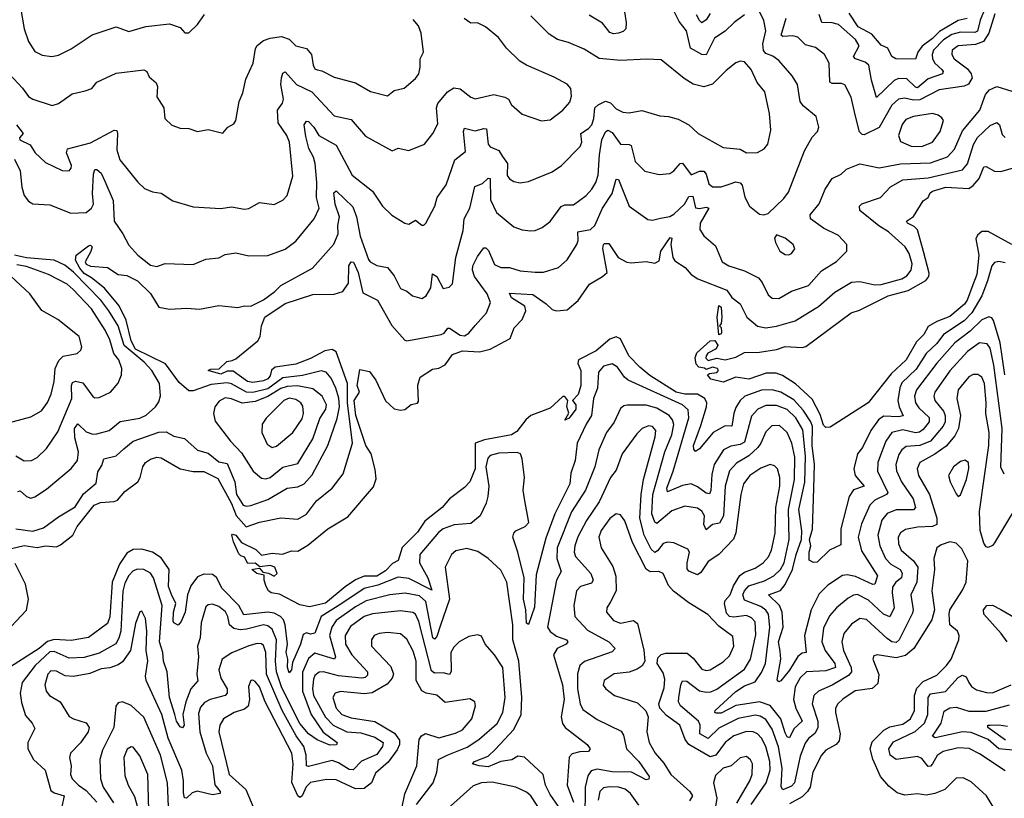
# Model space of a CAD drawing. Extents: x 1245515 to 1420776, y 606314 to 671314.
# Tile 215 of 256: x 1372574 to 1377181, y 612593 to 616238. Entities that reach past the tile are written whole.
import ezdxf

# ---------------------------------------------------------------- set-up
doc = ezdxf.new("R2010")
doc.units = 0

msp = doc.modelspace()

# ---------------------------------------------------------------- linework, layer by layer
at = {"layer": '0CON10XD'}
for points in [[(1377104.4, 616325.6), (1377067.8, 616235), (1377055, 616184.8), (1377042.7, 616177.3), (1376975, 616179.4), (1376935, 616167.7), (1376896.1, 616143.9), (1376849.3, 616095), (1376842.5, 616075), (1376844.3, 616054.3), (1376855.7, 616035), (1376887.9, 616005), (1376894.7, 615995), (1376892.1, 615985), (1376825, 615960.9), (1376775, 615918.8), (1376765, 615921.3), (1376725, 615961.3), (1376685, 615962.9), (1376665, 615952.5), (1376583.1, 615873.1), (1376558.4, 615955), (1376546, 616025), (1376528.9, 616038.9), (1376483.8, 616053.8), (1376474.6, 616065), (1376500.7, 616115), (1376484.6, 616145), (1376404.3, 616215), (1376375, 616223.7), (1376326.9, 616225), (1376315, 616261.9)], [(1372577.8, 616295), (1372594.6, 616195), (1372615.5, 616135), (1372645, 616088.6), (1372678.6, 616071.4), (1372724.5, 616065.5), (1372755, 616072.2), (1372815, 616101.1), (1372912.4, 616167.6), (1373025, 616204), (1373085, 616182.5), (1373163.7, 616206.3), (1373275, 616218.6), (1373325, 616201.2), (1373346.4, 616176.4), (1373365, 616176.2), (1373405.7, 616215), (1373437.6, 616262.4)], [(1375965, 616260.5), (1375916.5, 616225), (1375875, 616184.5), (1375825, 616151.2), (1375785, 616073.4), (1375765, 616074.3), (1375713, 616105), (1375694.2, 616185), (1375659, 616229), (1375631.3, 616285)], [(1372505.5, 616005), (1372587.2, 615917.2), (1372615, 615878.9), (1372635, 615865.6), (1372725, 615835.5), (1372755.8, 615845), (1372818.8, 615891.2), (1372880, 615905), (1372911.4, 615915), (1372935, 615945.8), (1373025, 615988.2), (1373155, 616002.5), (1373168.1, 615995), (1373180, 615970), (1373212.7, 615942.7), (1373217.8, 615925), (1373216, 615876), (1373248.1, 615825), (1373253.3, 615775), (1373285, 615743.3), (1373325, 615730), (1373365, 615728.8), (1373405, 615714), (1373455, 615724), (1373523.6, 615706.4), (1373547.5, 615735), (1373575, 615750), (1373584.3, 615765.7), (1373600, 615855), (1373618.1, 615895), (1373631.3, 615958.7), (1373666.3, 616033.7), (1373677.3, 616102.7), (1373685, 616116.5), (1373715, 616140), (1373745, 616151.8), (1373799.1, 616159.1), (1373835, 616146.4), (1373865, 616114.7), (1373915, 616103.2), (1373938.4, 616075), (1373946.9, 616025), (1373955, 616008), (1373965, 616002.5), (1373987.8, 615997.8), (1374045, 615969.1), (1374145, 615942.2), (1374215, 615901.5), (1374295, 615881.5), (1374325, 615906.5), (1374372.6, 615917.4), (1374425, 615962.9), (1374441.1, 615985), (1374448.1, 616015), (1374447.3, 616055), (1374462.9, 616085), (1374452.7, 616175), (1374439.5, 616209.5), (1374415, 616238.1)], [(1372555, 613854.7), (1372635, 613843.8), (1372685, 613858.9), (1372755, 613910.9), (1372832.6, 613957.4), (1372871.9, 614018.1), (1372931.8, 614068.2), (1372939.1, 614120.9), (1372958.5, 614151.5), (1372967.6, 614182.4), (1373024.4, 614195.6), (1373061.2, 614228.8), (1373104.4, 614265.6), (1373225, 614307), (1373258.3, 614308.3), (1373295, 614288.7), (1373345, 614276.9), (1373405, 614223.6), (1373455, 614208.4), (1373505, 614167.9), (1373545, 614160.5), (1373580.9, 614075), (1373587.7, 614015), (1373618.5, 613965), (1373635, 613960.6), (1373655, 613964.2), (1373735, 613992.5), (1373825, 614044.7), (1373875, 614051.7), (1373904.3, 614065.7), (1373941.9, 614108.1), (1374014.8, 614245.2), (1374059.6, 614370.4), (1374070, 614425), (1374066.1, 614466.1), (1374052.7, 614512.7), (1374030.3, 614560.3), (1374007.5, 614587.5), (1373984.1, 614594.1), (1373897.3, 614572.7), (1373805, 614561.3), (1373735, 614510.1), (1373665, 614493.5), (1373634.6, 614494.6), (1373565, 614533.4), (1373545, 614538.6), (1373469.3, 614530.7), (1373385, 614500.2), (1373365, 614501.1), (1373320.2, 614540.2), (1373256.4, 614626.4), (1373115.1, 614695), (1373094.5, 614735), (1373072, 614832), (1373038.7, 614898.7), (1372970.5, 614980.5), (1372909.4, 615029.4), (1372875, 615049), (1372854.8, 615075), (1372835, 615112.5), (1372838.2, 615135), (1372895, 615178.9), (1372905, 615182.9), (1372912.9, 615175), (1372907.1, 615152.9), (1372880, 615105), (1372884, 615094), (1372905, 615083.5), (1372985, 615077.6), (1373035, 615045.3), (1373075, 615040.5), (1373124.2, 615015), (1373186.2, 614956.2), (1373225, 614892.1), (1373275, 614882.9), (1373355, 614886.9), (1373415, 614882.9), (1373505, 614900), (1373595, 614890.5), (1373625, 614898.2), (1373655, 614896.5), (1373715, 614926.4), (1373767.7, 614965), (1373795, 614994.1), (1373943.1, 615075), (1374043.1, 615186.9), (1374063.9, 615235), (1374062.7, 615275), (1374069.9, 615315), (1374050.1, 615375), (1374043.1, 615426.9), (1374055, 615437.1), (1374131.7, 615361.7), (1374150, 615315), (1374166.7, 615225), (1374205, 615116), (1374213.6, 615105), (1374245, 615087.3), (1374295, 615077.8), (1374325, 615039.2), (1374355, 614980), (1374385, 614967.5), (1374411.2, 614945), (1374455, 614933.5), (1374475, 614945.7), (1374496.6, 614983.4), (1374505, 615048.2), (1374525.2, 615035), (1374555, 614979.4), (1374583.6, 614986.4), (1374598.9, 615001.1), (1374614.7, 615125), (1374648.2, 615251.8), (1374652.5, 615305), (1374680, 615355), (1374703.7, 615456.3), (1374738.7, 615471.3), (1374765, 615495.6), (1374775, 615493.8), (1374776.7, 615395), (1374805, 615335.4), (1374885, 615267.5), (1374925, 615254.4), (1374965, 615250), (1374985, 615250.5), (1375017.5, 615265), (1375055, 615293.3), (1375107.2, 615362.7), (1375125, 615370.7), (1375165, 615371.1), (1375224.7, 615415.3), (1375251.2, 615445), (1375269.6, 615475), (1375280.4, 615509.6), (1375285.8, 615605), (1375297.4, 615675), (1375315, 615712.7), (1375325, 615721.2), (1375345, 615710), (1375385, 615655.3), (1375425, 615654.1), (1375435, 615648.5), (1375453.7, 615573.7), (1375499.1, 615529.1), (1375565, 615513.5), (1375615, 615518.1), (1375635, 615531.1), (1375663.5, 615565), (1375675, 615566.1), (1375715, 615511.8), (1375755, 615528.9), (1375775, 615528.2), (1375785, 615514.4), (1375798.7, 615468.7), (1375815, 615456), (1375855, 615456.2), (1375892.4, 615467.6), (1375925, 615478.9), (1375944.8, 615474.8), (1375953.4, 615463.4), (1375966.7, 615406.7), (1375988.6, 615365), (1376035, 615328), (1376055, 615324.2), (1376075, 615330), (1376149.4, 615400.6), (1376170.1, 615429.9), (1376246.1, 615623.9), (1376281.9, 615688.1), (1376305.7, 615715), (1376312.2, 615735), (1376300, 615785), (1376239.5, 615835), (1376225.5, 615855), (1376212.5, 615935), (1376187.5, 615975), (1376126.1, 616046.1), (1376097, 616067), (1376065, 616080.2), (1376053.8, 616093.8), (1376051.3, 616125), (1376064.7, 616185), (1376054.7, 616234.7), (1376035, 616275.6)], [(1372558.8, 615745), (1372589.4, 615705), (1372572.9, 615685), (1372573.8, 615675), (1372622.8, 615652.8), (1372646.7, 615615), (1372695, 615570), (1372771.7, 615531.7), (1372805, 615530), (1372815, 615543.3), (1372815.4, 615554.6), (1372793.3, 615615), (1372796.7, 615633.3), (1372905, 615661.2), (1373015, 615720), (1373028.8, 615718.8), (1373031.5, 615705), (1373028.1, 615628.1), (1373041.5, 615581.5), (1373126.6, 615476.6), (1373158.3, 615448.3), (1373195, 615432.5), (1373235, 615426.2), (1373290, 615390), (1373385, 615362), (1373515, 615353.5), (1373565, 615362.2), (1373625, 615350.9), (1373645.4, 615354.6), (1373695, 615381.9), (1373765, 615373.3), (1373805, 615392.9), (1373825.3, 615414.7), (1373851.1, 615505), (1373835.7, 615665), (1373822.9, 615695), (1373782.5, 615755), (1373780.3, 615815), (1373803.7, 615846.3), (1373808.4, 615865), (1373796.2, 615935), (1373797.9, 615965), (1373805, 615987.5), (1373815, 615993.3), (1373868.4, 615935), (1373940.1, 615900.1), (1374045, 615787.8), (1374125, 615770), (1374192.1, 615692.1), (1374315.7, 615624.3), (1374345, 615635.7), (1374395, 615625.7), (1374468, 615655), (1374506.9, 615705), (1374529.5, 615750.5), (1374524.2, 615825), (1374530, 615845), (1374575, 615899.6), (1374605, 615919.4), (1374635, 615914.6), (1374685, 615874.4), (1374705, 615867.1), (1374791.7, 615888.3), (1374843.8, 615875), (1374860.8, 615865), (1374875, 615840), (1374925, 615795.8), (1375015, 615764.4), (1375055, 615769.4), (1375114.2, 615815), (1375147.8, 615852.2), (1375155, 615880), (1375152.5, 615915), (1375135.8, 615935.8), (1375075, 615969.4), (1374945, 616024.3), (1374914, 616044), (1374851.4, 616105), (1374814.4, 616154.4), (1374753.8, 616205), (1374715, 616222.5), (1374685, 616221.9), (1374653.4, 616243.4)], [(1372972.2, 615482.2), (1373011.4, 615391.4), (1373015, 615294), (1373056.7, 615235), (1373085, 615181.9), (1373126.7, 615135), (1373185, 615088.5), (1373215, 615083.3), (1373255, 615097.1), (1373385, 615092.5), (1373445, 615117.5), (1373505, 615123.3), (1373535, 615138.1), (1373585, 615146.4), (1373645, 615132.5), (1373735, 615134.6), (1373815, 615163.8), (1373865, 615201.8), (1373950.9, 615305), (1373975.4, 615355), (1373962.4, 615405), (1373963.6, 615475), (1373955.9, 615565), (1373948.4, 615595), (1373926.6, 615635), (1373911.8, 615691.8), (1373904.7, 615745), (1373915, 615763.1), (1373925, 615761.5), (1373949.5, 615735), (1373973.1, 615695), (1374055, 615650.9), (1374129.9, 615509.9), (1374224.4, 615435), (1374271.4, 615365), (1374315, 615322.5), (1374375, 615286), (1374395, 615280), (1374425, 615299.2), (1374455, 615276.2), (1374465, 615276.7), (1374474.1, 615285.9), (1374516.5, 615365), (1374526.9, 615405), (1374568.8, 615465), (1374608.8, 615581.2), (1374659.4, 615620.6), (1374650.4, 615715), (1374655, 615730.8), (1374705, 615717.3), (1374745, 615729.2), (1374757.3, 615727.3), (1374765.3, 615655), (1374775, 615643.1), (1374814.8, 615624.8), (1374831.9, 615598.1), (1374855.4, 615564.6), (1374855, 615508.8), (1374865, 615492.5), (1374885, 615480.6), (1374915, 615474.3), (1374955, 615480.6), (1375065, 615525.5), (1375108.1, 615555), (1375196.7, 615645), (1375203.8, 615665), (1375198.8, 615705), (1375235, 615727.9), (1375250.2, 615745), (1375260.7, 615775), (1375264.9, 615825.1), (1375280.1, 615839.9), (1375315, 615856.7), (1375338.6, 615848.6), (1375365, 615820.4), (1375395.7, 615804.3), (1375425, 615801.9), (1375485, 615812.9), (1375568.3, 615788.3), (1375610, 615785), (1375655, 615772.9), (1375703.8, 615745), (1375748.8, 615705), (1375865, 615639.2), (1375945, 615631.4), (1375975, 615614.4), (1376025, 615615.7), (1376056.9, 615633.1), (1376074.4, 615655.6), (1376088.9, 615721.1), (1376081.4, 615798.6), (1376059.9, 615899.9), (1376023.5, 615943.5), (1375995.4, 616005), (1375965, 616041.1), (1375945, 616043.6), (1375924.1, 616035.9), (1375879.3, 616000.7), (1375815, 615936.7), (1375775, 615923.1), (1375725, 615935.8), (1375682.8, 615962.8), (1375575, 616050), (1375506.8, 616053.2), (1375386.2, 616046.2), (1375285, 616056.5), (1375215, 616100.4), (1375141.7, 616131.7), (1375090, 616145), (1375050.4, 616170.4), (1374965.9, 616255.9)], [(1375403.2, 616275), (1375411.1, 616225), (1375408.9, 616195), (1375397.9, 616182.1), (1375375.6, 616174.4), (1375351.8, 616171.8), (1375335, 616177.5), (1375301.1, 616221.1), (1375238.8, 616258.8)], [(1375804, 616266), (1375785, 616236.6), (1375765, 616223.5), (1375755, 616233.6), (1375740.7, 616260.7)], [(1377136.1, 616265), (1377107.7, 616175), (1377083.7, 616136.3), (1377045, 616121.1), (1376965, 616115.2), (1376936.9, 616095), (1376935.4, 616075), (1376945.4, 616055), (1377007.9, 616007.9), (1377025.3, 615985), (1377029.4, 615965), (1377013.5, 615936.5), (1376993.3, 615926.7), (1376875, 615909.8), (1376785, 615862.5), (1376755, 615861.6), (1376715, 615871.2), (1376685, 615866.2), (1376655, 615838), (1376595, 615732.6), (1376525, 615698.5), (1376515, 615700), (1376503.5, 615713.5), (1376482.4, 615792.4), (1376464.6, 615875), (1376435, 615932.5), (1376418.5, 615938.5), (1376375, 615938.5), (1376364.5, 615945), (1376361.1, 616035), (1376340, 616075), (1376297.4, 616107.4), (1376250, 616120), (1376215, 616156), (1376191.7, 616161.7), (1376145, 616159.7), (1376136.4, 616165), (1376160.2, 616245)], [(1377007.3, 616242.7), (1376965, 616234.6), (1376877.6, 616182.4), (1376845, 616149.7), (1376795.5, 616114.5), (1376776.3, 616085), (1376765, 616052.7), (1376673.3, 616055), (1376654.8, 616064.8), (1376635.4, 616105), (1376605, 616119.2), (1376560, 616170), (1376496, 616205), (1376455, 616268.1)], [(1372535, 613762.7), (1372595, 613776.8), (1372635, 613770.2), (1372655, 613767.1), (1372695, 613775.6), (1372745, 613769.8), (1372765, 613779.8), (1372822.8, 613825), (1372841.9, 613865), (1372921.4, 613965), (1372951.4, 613978.6), (1373015, 613982.7), (1373030.6, 613989.4), (1373065, 614030), (1373125.6, 614075), (1373137.3, 614095), (1373150, 614145), (1373162.9, 614165), (1373185, 614180.5), (1373215, 614189.6), (1373235, 614186.2), (1373324.2, 614135), (1373385, 614122.4), (1373435, 614122.3), (1373500.4, 614090.4), (1373565, 613972.5), (1373586.4, 613916.4), (1373633.3, 613863.3), (1373695, 613885.6), (1373795, 613905.8), (1373875, 613899.5), (1373916, 613924), (1373961.8, 613985), (1374035, 614044.5), (1374087.4, 614112.6), (1374130.3, 614255), (1374107.6, 614445), (1374108.1, 614535), (1374055, 614683.1), (1374035, 614694.4), (1374001.6, 614688.4), (1373935, 614652.1), (1373866, 614625), (1373768.8, 614611.2), (1373752.5, 614597.5), (1373745, 614570), (1373735, 614557.1), (1373715, 614547.7), (1373665, 614539.4), (1373640, 614545), (1373572, 614592), (1373545, 614592.9), (1373515, 614579.2), (1373456, 614595), (1373467.9, 614602.1), (1373506.3, 614603.7), (1373542.9, 614637.1), (1373567.2, 614642.8), (1373585, 614650.3), (1373687.9, 614735), (1373698.9, 614755), (1373705.3, 614805), (1373721.1, 614845), (1373815, 614910), (1373945, 614951.1), (1374045, 614953.5), (1374085, 614965.4), (1374111.3, 615005), (1374113.3, 615085), (1374125, 615104.1), (1374135, 615102.7), (1374157.2, 615055), (1374178.7, 614958.7), (1374247.5, 614925), (1374315, 614806.7), (1374375, 614737.5), (1374385, 614734), (1374546.2, 614763.8), (1374559.2, 614770.8), (1374576.8, 614793.2), (1374585, 614793.6), (1374635, 614760.8), (1374655, 614758.5), (1374675, 614770.5), (1374704.2, 614805.8), (1374757.3, 614865), (1374776, 614914), (1374760.2, 614955), (1374701.1, 615035), (1374691.5, 615065), (1374693.8, 615086.2), (1374715, 615129.4), (1374745, 615169.2), (1374755, 615169.2), (1374767.4, 615157.4), (1374795, 615091.8), (1374825, 615077.7), (1374865, 615078.2), (1374915, 615062.7), (1374985, 615056.2), (1375025, 615056.7), (1375095, 615078.6), (1375135, 615114.2), (1375180, 615185), (1375186.8, 615205), (1375185.5, 615245), (1375244.8, 615255.2), (1375264.7, 615275), (1375300.2, 615355), (1375346.4, 615423.6), (1375365, 615490.8), (1375375, 615490), (1375425, 615365.6), (1375512.6, 615302.6), (1375535, 615298.9), (1375571.8, 615308.2), (1375615, 615316.2), (1375635, 615327.5), (1375683.9, 615375), (1375705, 615410.4), (1375722.4, 615412.4), (1375735, 615357.7), (1375755, 615353.6), (1375785, 615360.6), (1375798.5, 615355), (1375757.9, 615285), (1375756.4, 615256.4), (1375775, 615225.8), (1375829.5, 615179.5), (1375860, 615105), (1375892, 615085), (1375965, 615061.8), (1376029.8, 615029.8), (1376048, 615008), (1376075, 614949.4), (1376095, 614934.5), (1376125, 614932.1), (1376185, 614967.7), (1376265, 614993.2), (1376325, 615061.5), (1376395, 615106.7), (1376443.8, 615155), (1376443.3, 615185), (1376405, 615227.5), (1376335, 615261.2), (1376273.3, 615305), (1376272.7, 615325), (1376314.2, 615375.8), (1376341.9, 615445), (1376375, 615494.2), (1376417.5, 615515), (1376442.1, 615537.9), (1376505, 615563.3), (1376595, 615544.7), (1376695, 615563.6), (1376835, 615568.5), (1376915, 615596), (1376948.2, 615631.8), (1376985, 615717.3), (1377065.9, 615814.1), (1377092.9, 615887.1), (1377110.7, 615909.3), (1377145, 615925.3), (1377215, 615903.5)], [(1376795, 615644.2), (1376845, 615663.9), (1376880.7, 615715), (1376895.5, 615765.5), (1376888.9, 615778.9), (1376871.4, 615791.4), (1376845, 615798.5), (1376755, 615785.4), (1376720, 615770), (1376702.8, 615747.2), (1376685.5, 615695.5), (1376695, 615667.1), (1376745, 615645.9), (1376795, 615644.2)], [(1377185, 615100), (1377155, 615106.1), (1377135, 615101.5), (1377121.9, 615085), (1377102.1, 615015), (1377075.6, 614945), (1377028, 614865), (1376992.3, 614827.7), (1376896.1, 614763.9), (1376865, 614722.7), (1376815.4, 614674.6), (1376767.6, 614602.4), (1376701.4, 614538.6), (1376691.7, 614515), (1376682.5, 614455), (1376688.1, 614425), (1376706.8, 614383.2), (1376685, 614378.4), (1376615, 614382.7), (1376591.7, 614365), (1376555.5, 614314.5), (1376516.9, 614235), (1376494.2, 614205), (1376477.2, 614135), (1376483.4, 614105), (1376524.4, 614055), (1376475, 614036.9), (1376454.2, 614005.8), (1376416.3, 613855), (1376415, 613780), (1376362.5, 613755), (1376305, 613698.8), (1376287, 613697), (1376267.5, 613707.5), (1376268.1, 613745), (1376276, 613775), (1376269.8, 613805), (1376283.4, 613853.4), (1376290.1, 614045), (1376291.8, 614155), (1376282.1, 614245), (1376283.7, 614333.7), (1376276, 614356), (1376239.8, 614409.8), (1376195, 614458.6), (1376135, 614494.2), (1376094.8, 614505.2), (1376045, 614503.2), (1375967.1, 614475), (1375945, 614456), (1375925, 614421.8), (1375914.4, 614394.4), (1375905.2, 614334.8), (1375875, 614336.7), (1375818.1, 614305), (1375755, 614228.5), (1375735, 614217.1), (1375727.1, 614227.1), (1375726.6, 614245), (1375761, 614339), (1375787.7, 614425), (1375788.4, 614445), (1375779.7, 614465), (1375745, 614484.8), (1375685, 614484.6), (1375645, 614494.7), (1375522.6, 614572.6), (1375475, 614610.7), (1375424.4, 614664.4), (1375385, 614744.6), (1375365, 614754.1), (1375335, 614742.9), (1375271.6, 614688.4), (1375188.1, 614645), (1375185, 614628), (1375199.4, 614595), (1375199, 614525), (1375186.6, 614483.4), (1375160, 614455), (1375175, 614434.3), (1375176.1, 614415), (1375145, 614373.1), (1375123.6, 614363.6), (1375143.6, 614396.4), (1375133.3, 614426.7), (1375138.9, 614455), (1375125, 614474.4), (1375115, 614474.4), (1375055, 614419.5), (1374964.9, 614385.1), (1374942, 614365), (1374899.6, 614310.4), (1374875, 614295.2), (1374749, 614271), (1374705.4, 614255), (1374705.1, 614135.1), (1374679.7, 614075), (1374655, 614048.1), (1374584.5, 613995), (1374549.7, 613955), (1374469.2, 613890.8), (1374435, 613839.7), (1374363.4, 613766.6), (1374345, 613706.9), (1374318, 613692), (1374285, 613657.5), (1374245, 613633.7), (1374185, 613633.5), (1374144.2, 613615.8), (1374096.5, 613583.5), (1374005, 613506.7), (1373929.1, 613489.1), (1373885, 613499.4), (1373788.8, 613548.8), (1373750, 613555), (1373737.5, 613565), (1373727.5, 613585), (1373716.7, 613615), (1373717.5, 613637.5), (1373682.5, 613645), (1373660, 613665), (1373675, 613666.7), (1373695, 613670), (1373711.7, 613651.7), (1373737, 613647), (1373765, 613632.5), (1373777.5, 613645), (1373766.7, 613675), (1373745, 613683.3), (1373697.5, 613677.5), (1373675, 613693.8), (1373641.7, 613691.7), (1373625, 613722), (1373607.7, 613727.7), (1373598.3, 613738.3), (1373573.5, 613793.5), (1373566, 613825), (1373570, 613830), (1373585, 613824.5), (1373610.8, 613790.8), (1373678.3, 613758.3), (1373705, 613731.2), (1373755, 613741.2), (1373803.6, 613736.4), (1373845, 613752), (1373875, 613750), (1373921.7, 613778.3), (1374015.6, 613855), (1374109.6, 613910.4), (1374229.5, 614050.5), (1374241.6, 614088.4), (1374237.3, 614132.7), (1374218.1, 614205), (1374193, 614245), (1374145.7, 614385), (1374139.3, 614455), (1374164.1, 614495), (1374153.3, 614525), (1374155, 614542), (1374165, 614600), (1374210.7, 614590.7), (1374240.7, 614550.7), (1374285, 614453.3), (1374326.4, 614416.4), (1374355, 614410), (1374375, 614412.5), (1374405, 614436.7), (1374435, 614443.3), (1374440, 614450), (1374437.1, 614527.1), (1374448.1, 614565), (1374505, 614602.7), (1374535, 614606.1), (1374565, 614621.5), (1374598.9, 614671.1), (1374645, 614687.5), (1374725, 614683.4), (1374775, 614695.5), (1374869.2, 614745), (1374886.7, 614795), (1374925, 614834.2), (1374941.2, 614875), (1374937.4, 614897.4), (1374875, 614936.4), (1374865, 614957.8), (1374975, 614951.6), (1375037.6, 614907.6), (1375065, 614881.1), (1375085, 614874.5), (1375135, 614880), (1375186.9, 614923.1), (1375240, 615000), (1375301.2, 615035), (1375322.7, 615055), (1375302.8, 615167.2), (1375304.6, 615185), (1375310.5, 615189.5), (1375329.5, 615189.5), (1375374, 615125), (1375415, 615103.2), (1375435, 615099.1), (1375505, 615105.5), (1375545, 615097.8), (1375565, 615109.2), (1375573.5, 615155), (1375617.6, 615217.6), (1375625.2, 615215.2), (1375620, 615185), (1375629.7, 615125), (1375639, 615109), (1375687.5, 615077.5), (1375715.9, 615045), (1375746.5, 615025), (1375882.1, 614972.1), (1375905, 614937.8), (1375945, 614907.5), (1375976, 614845), (1376025, 614803.9), (1376065, 614794.8), (1376115, 614803.5), (1376201.8, 614828.2), (1376268.2, 614868.2), (1376311.2, 614895), (1376387.3, 614962.7), (1376465, 615008.8), (1376505, 615012.2), (1376575, 614997.2), (1376605, 614997.9), (1376701.1, 615025), (1376725, 615039.4), (1376745, 615065.6), (1376749.4, 615095), (1376735, 615143.5), (1376717.4, 615175), (1376638.2, 615245), (1376593, 615273), (1376504.5, 615345), (1376502.9, 615365), (1376514.6, 615375.4), (1376601.2, 615405), (1376647.5, 615455), (1376705, 615488.8), (1376825, 615497.9), (1376985, 615535.2), (1377007.6, 615562.4), (1377036.8, 615653.2), (1377055, 615686), (1377115, 615742.9), (1377145, 615756.7), (1377157.8, 615745), (1377170.8, 615700.8), (1377185, 615687.1)], [(1372548.6, 615585), (1372575, 615530.6), (1372583.1, 615453.1), (1372595, 615414.2), (1372615, 615388.6), (1372635, 615376.5), (1372715, 615371.1), (1372812.7, 615332.7), (1372884.3, 615335), (1372909.7, 615355), (1372919, 615375), (1372913.5, 615425), (1372918.4, 615515), (1372925, 615537.1), (1372935, 615537.3), (1372955, 615518.8), (1372972.2, 615482.2)], [(1377215, 615185.9), (1377105, 615245.7), (1377075, 615246), (1377055, 615229.7), (1377047.2, 615212.8), (1377061, 615135), (1377051.6, 615045), (1377032.7, 614997.3), (1377007.4, 614925), (1376995, 614906.1), (1376925, 614848.2), (1376864.3, 614825.7), (1376825, 614801.2), (1376804.2, 614765), (1376770.4, 614729.6), (1376721, 614645), (1376650.6, 614579.4), (1376544.2, 614445), (1376365, 614331.2), (1376345, 614328.8), (1376335, 614340.6), (1376319.7, 614389.7), (1376281.8, 614461.8), (1376202.8, 614532.7), (1376142.6, 614572.6), (1376112.5, 614582.5), (1376066.6, 614583.4), (1375985, 614554.7), (1375925, 614563.8), (1375865, 614541.2), (1375806.7, 614555), (1375792.5, 614575), (1375801.7, 614581.7), (1375835, 614586.7), (1375843.3, 614595), (1375838.8, 614605), (1375815, 614611.4), (1375785, 614600), (1375777.1, 614607.1), (1375751.9, 614611.9), (1375739.2, 614625), (1375734, 614655), (1375741.2, 614678.8), (1375805, 614734.4), (1375826.4, 614736.4), (1375840, 614715), (1375832.7, 614697.3), (1375793.9, 614676.1), (1375785.6, 614665), (1375783.8, 614653.8), (1375795, 614642), (1375835, 614653.1), (1375875, 614646.2), (1375925, 614657.5), (1375965, 614680), (1376035, 614681.2), (1376115, 614694.3), (1376155, 614707.5), (1376235, 614702.9), (1376252.6, 614707.4), (1376464.2, 614865), (1376502.5, 614877.5), (1376637.1, 614945), (1376730.1, 614969.9), (1376812.8, 615017.2), (1376827.4, 615035), (1376828.7, 615051.3), (1376802.9, 615152.9), (1376773.6, 615253.6), (1376759.2, 615269.2), (1376727.8, 615285), (1376723.5, 615295), (1376755, 615316.6), (1376800.7, 615389.3), (1376823.6, 615405), (1376833.4, 615426.6), (1376844.4, 615435), (1376906.7, 615453.3), (1377015, 615447.8), (1377035, 615461), (1377063.4, 615495), (1377085, 615549.4), (1377095, 615550), (1377135, 615528.7), (1377165, 615527.8), (1377245, 615550.2)], [(1376172.5, 615137.5), (1376185, 615144), (1376200, 615165), (1376192.9, 615185), (1376155, 615215.7), (1376115, 615231.2), (1376106, 615215), (1376109.2, 615195), (1376130, 615155), (1376155, 615138.6), (1376172.5, 615137.5)], [(1372565, 614029.1), (1372575, 614032.7), (1372605, 614006.4), (1372625, 613998.2), (1372645, 614004.4), (1372699.4, 614040.6), (1372813.7, 614136.3), (1372843.8, 614175), (1372848.9, 614215), (1372831.3, 614281.3), (1372830.7, 614325), (1372845, 614345.5), (1372885, 614308.4), (1372915, 614297.5), (1372935, 614298.6), (1372992.9, 614315), (1373043, 614357), (1373135, 614372.3), (1373165, 614387.3), (1373208.6, 614425), (1373225, 614448.8), (1373232.6, 614477.4), (1373228, 614535), (1373191.5, 614595), (1373155.8, 614635), (1373062.6, 614712.6), (1373034.3, 614805), (1372991.2, 614875), (1372953.2, 614925), (1372825, 615056.1), (1372785, 615089.2), (1372735, 615112.7), (1372605, 615123.8), (1372549.2, 615135)], [(1372555, 614195.6), (1372595, 614172.9), (1372628.8, 614175), (1372655, 614188.2), (1372698.7, 614231.3), (1372751.4, 614308.6), (1372817.3, 614465), (1372815.8, 614525), (1372820.5, 614539.5), (1372834.7, 614545.3), (1372868.6, 614538.6), (1372915, 614474.5), (1372925, 614468.5), (1372945, 614469.5), (1372998.6, 614495), (1373034, 614536), (1373050.4, 614575), (1373050.7, 614605), (1373037.2, 614645), (1373014.3, 614675), (1372995, 614739.5), (1372973.8, 614785), (1372908.8, 614885), (1372824.1, 614975), (1372795, 615000), (1372708.1, 615045), (1372605, 615081.8), (1372559.8, 615089.8)], [(1372503.4, 614346.6), (1372625, 614379.5), (1372675, 614406.7), (1372703.9, 614446.1), (1372720.3, 614485), (1372735.3, 614544.8), (1372739.7, 614605), (1372756.7, 614643.3), (1372777.7, 614662.3), (1372842.5, 614675), (1372859.2, 614690.8), (1372863.9, 614706.1), (1372852, 614755), (1372752, 614835), (1372677, 614877), (1372620.5, 614955), (1372488.2, 615078.2)], [(1375845, 614762), (1375836.8, 614845), (1375845, 614900), (1375855, 614892.5), (1375859, 614845), (1375855, 614816), (1375847.5, 614805), (1375855, 614797.5), (1375857.1, 614775), (1375855, 614766.7), (1375845, 614762)], [(1377183.1, 614575), (1377161.8, 614725), (1377129.3, 614829.3), (1377121.7, 614841.7), (1377107.4, 614847.4), (1377075, 614832.6), (1377020.9, 614779.1), (1376948.4, 614725), (1376865, 614630.5), (1376769.1, 614505), (1376760.2, 614475), (1376764.8, 614445), (1376780.5, 614420.5), (1376829, 614375), (1376829.2, 614355), (1376800.8, 614319.2), (1376783.3, 614306.7), (1376765, 614304.3), (1376705, 614318.3), (1376653.7, 614306.3), (1376625.7, 614265), (1376601, 614199), (1376589.3, 614165), (1376586.6, 614125), (1376635.3, 614024.7), (1376629.5, 614015), (1376575, 613989.2), (1376550.6, 613965), (1376512.3, 613877.7), (1376497.1, 613815), (1376511.7, 613751.7), (1376587.5, 613635), (1376575.4, 613595), (1376565, 613594.1), (1376485, 613631.1), (1376445, 613639.6), (1376423.8, 613636.2), (1376355, 613590.8), (1376315, 613549.6), (1376277, 613475), (1376246.1, 613355), (1376254.2, 613275.8), (1376235, 613272.4), (1376215, 613257.4), (1376175, 613193.3), (1376135, 613142.5), (1376125, 613138), (1376117.7, 613147.7), (1376135.3, 613244.8), (1376131.7, 613281.7), (1376124.2, 613325), (1376146.2, 613395), (1376141.5, 613465), (1376129.2, 613495), (1376077.3, 613545), (1376133.3, 613566.7), (1376155, 613594.1), (1376190.2, 613665), (1376206.3, 613735), (1376232.1, 613805), (1376233.8, 613845), (1376219.2, 613945), (1376246.8, 614073.2), (1376250.3, 614195), (1376238.2, 614318.2), (1376205, 614374.2), (1376165, 614412.5), (1376115, 614432.6), (1376065, 614431.6), (1376027.7, 614415), (1375997.8, 614382.2), (1375965, 614260.8), (1375945, 614249.3), (1375901.7, 614241.7), (1375866.2, 614223.8), (1375823.7, 614156.3), (1375811.4, 614108.6), (1375806.7, 614033.3), (1375800.8, 614019.2), (1375785, 614021.7), (1375745, 614051.6), (1375715, 614064.8), (1375675, 614057), (1375605, 614027.5), (1375601.1, 614045), (1375631, 614125), (1375704.8, 614374.8), (1375701.8, 614411.8), (1375674.9, 614434.9), (1375420.3, 614550.3), (1375402.9, 614565), (1375371, 614611), (1375345, 614626.6), (1375305, 614615.9), (1375281.3, 614588.7), (1375276.7, 614513.3), (1375257.9, 614465), (1375249.8, 614385), (1375224.7, 614345), (1375181.2, 614255), (1375172.7, 614175), (1375152.2, 614115), (1375147.8, 614065), (1375076.7, 613925), (1375035, 613810.5), (1374990.8, 613639.2), (1374982.6, 613487.4), (1374955, 613406.2), (1374945, 613412.5), (1374941.7, 613475), (1374930.4, 613525), (1374934.2, 613625), (1374905.1, 613745.1), (1374880.8, 613815), (1374885, 613834), (1374894.9, 613845.1), (1374938.2, 613865), (1374955.3, 613885), (1374934.8, 613995), (1374930, 614035), (1374935.8, 614094.2), (1374925, 614182), (1374916.3, 614206.3), (1374901.8, 614211.8), (1374815, 614208.3), (1374775, 614198.6), (1374763.6, 614185), (1374754.5, 614145), (1374767.9, 614055), (1374763.3, 614006.7), (1374756.2, 613975), (1374728.5, 613915), (1374685, 613880.3), (1374607, 613873), (1374555, 613854.1), (1374533.1, 613836.9), (1374445.3, 613735), (1374444.3, 613695), (1374482.6, 613625), (1374501.7, 613568.3), (1374395, 613622.3), (1374345, 613627.9), (1374248.7, 613591.3), (1374185, 613575.4), (1374081.6, 613505), (1373984.4, 613445), (1373955, 613366.8), (1373935, 613361.5), (1373915, 613367.1), (1373900.7, 613359.3), (1373888, 613315), (1373850.3, 613229.7), (1373845, 613194), (1373835, 613180), (1373826.2, 613205), (1373828.9, 613245), (1373821.1, 613275), (1373826.8, 613315), (1373815.1, 613405), (1373807.9, 613427.9), (1373794.2, 613445), (1373765, 613460), (1373735, 613464.9), (1373622.8, 613452.8), (1373598.6, 613495), (1373520.2, 613575), (1373495, 613627.6), (1373475, 613641.1), (1373435, 613642.7), (1373405, 613630.4), (1373375, 613587.8), (1373358.9, 613545), (1373348, 613465), (1373329.8, 613420.2), (1373315, 613403.8), (1373295, 613414.2), (1373292.3, 613422.3), (1373293.7, 613465), (1373303.7, 613505), (1373283.1, 613546.9), (1373270.1, 613585), (1373273.2, 613665), (1373235, 613719.1), (1373195, 613746), (1373145, 613759.3), (1373105, 613758.3), (1373075, 613741.4), (1373041.3, 613688.7), (1373005.8, 613605), (1372995, 613442.5), (1372985, 613411.1), (1372895, 613345.3), (1372815, 613332.7), (1372735, 613337.2), (1372702.9, 613327.1), (1372665, 613294.2), (1372531, 613209)], [(1377180.6, 614110.6), (1377163.8, 614143.8), (1377170.3, 614325), (1377130.9, 614620.9), (1377115, 614700), (1377100.4, 614720.4), (1377065, 614725.3), (1377008.8, 614685), (1376925, 614594.7), (1376855.2, 614495), (1376851, 614475), (1376856.2, 614455), (1376895.4, 614405.4), (1376904.1, 614385), (1376903.9, 614355), (1376894.8, 614335), (1376835, 614265.6), (1376785, 614245.2), (1376720.6, 614239.4), (1376700.3, 614225), (1376686.8, 614203.2), (1376673.3, 614155), (1376676.3, 614126.3), (1376699.5, 614075), (1376754, 613995), (1376765.6, 613954.4), (1376755, 613943.9), (1376675, 613943.7), (1376633, 613927), (1376607, 613895), (1376588.7, 613825), (1376597.4, 613775), (1376625, 613715.3), (1376649.3, 613689.3), (1376693.5, 613663.5), (1376703.4, 613646.6), (1376698.8, 613625), (1376672.5, 613605), (1376657.8, 613582.2), (1376655.2, 613554.8), (1376664.7, 613485), (1376645, 613442.2), (1376615, 613455.2), (1376545, 613520.7), (1376493.3, 613546.7), (1376475, 613544.2), (1376449.6, 613530.4), (1376395, 613485.4), (1376362.2, 613447.8), (1376335, 613389.2), (1376327.1, 613325), (1376342.9, 613285), (1376387.5, 613225), (1376390.3, 613205), (1376345, 613189.7), (1376255, 613185.3), (1376225, 613157.9), (1376202.6, 613115), (1376194.4, 613055), (1376204.5, 613015), (1376234.6, 612955), (1376195, 612918.2), (1376175, 612877.1), (1376165, 612881.8), (1376155, 612899.4), (1376135.1, 612965.1), (1376085, 613027.1), (1376035, 613045.1), (1375987.5, 613037.5), (1375925, 613027.9), (1375855, 612992.3), (1375832.1, 612992.1), (1375825.8, 612995), (1375826.9, 613005), (1375925, 613093), (1375965, 613119), (1376015, 613137.7), (1376045, 613181.8), (1376062.4, 613225), (1376084.2, 613395), (1376076.8, 613455), (1376064, 613474), (1376040.8, 613490.8), (1375965, 613520.8), (1375956.8, 613545), (1375964.5, 613565), (1375985, 613588.1), (1376058.8, 613611.2), (1376102.5, 613635), (1376133.2, 613665), (1376150.5, 613695), (1376174.2, 613805), (1376170.1, 613945), (1376198.2, 614085), (1376200.1, 614189.9), (1376187.1, 614255), (1376165, 614306.2), (1376128.7, 614338.7), (1376092.8, 614337.2), (1376065, 614309.1), (1376041.7, 614255), (1376026.8, 614235), (1375985, 614196.8), (1375927.9, 614162.1), (1375894, 614126), (1375873.8, 614055), (1375866.3, 613915), (1375848.1, 613881.9), (1375815, 613875.4), (1375785, 613850.5), (1375774.8, 613874.8), (1375777.4, 613915), (1375765, 613937.3), (1375745, 613951.8), (1375685, 613961.2), (1375625, 613939.1), (1375555, 613880.3), (1375545, 613885.4), (1375531.4, 613925), (1375535.6, 614015), (1375592.4, 614215), (1375625.1, 614295), (1375633.6, 614343.6)], [(1377287, 614043), (1377135, 613789.4), (1377125, 613776.9), (1377105, 613767.5), (1377095, 613770), (1377085, 613788), (1377067.4, 613847.4), (1377064.5, 613935), (1377108.3, 614245), (1377110.2, 614305), (1377093.5, 614395), (1377095.8, 614445), (1377087.5, 614535), (1377075, 614564.5), (1377057.1, 614577.1), (1377035, 614576.9), (1377015, 614565.4), (1376964.8, 614505.2), (1376957.8, 614465), (1376976.1, 614385), (1376966.2, 614323.8), (1376949.7, 614290.3), (1376909, 614241), (1376855.6, 614204.4), (1376784.8, 614165.2), (1376772.9, 614135), (1376779.1, 614105), (1376830.5, 614015), (1376865.6, 613905), (1376865, 613875.6), (1376845, 613865.6), (1376775, 613862.7), (1376719, 613851), (1376694.8, 613835.2), (1376684.2, 613815), (1376685.3, 613785), (1376697.6, 613755), (1376755.1, 613705.1), (1376775.6, 613675), (1376771, 613605), (1376743.9, 613545), (1376753.7, 613475), (1376750.3, 613459.7), (1376688.7, 613335), (1376675, 613323), (1376655, 613326.3), (1376631.7, 613341.7), (1376535, 613429.7), (1376505, 613434.7), (1376465, 613408), (1376429.4, 613365), (1376420.5, 613325), (1376428.7, 613285), (1376463.4, 613205), (1376466.1, 613185), (1376451.9, 613168.1), (1376375, 613122.3), (1376311.5, 613095), (1376289.3, 613075), (1376281.1, 613035), (1376307.9, 612955), (1376307.4, 612922.6), (1376293.6, 612896.4), (1376265, 612873.6), (1376248.6, 612851.4), (1376225, 612790.6), (1376199.6, 612665), (1376185, 612650.2), (1376145, 612632.7), (1376136.6, 612646.6), (1376140.9, 612735), (1376124, 612834), (1376095, 612916.7), (1376065, 612962.2), (1376038, 612978), (1376015, 612981.9), (1375935, 612966.1), (1375845, 612922), (1375795, 612873), (1375756.6, 612895), (1375757.8, 612935), (1375750, 612955), (1375666, 613026), (1375656.5, 613045), (1375658, 613065), (1375666.3, 613123.7), (1375675, 613143.5), (1375695, 613142.3), (1375755, 613096.5), (1375785, 613089.6), (1375807.9, 613092.1), (1375835.4, 613104.6), (1375965, 613198.4), (1375993, 613245), (1376017.8, 613357.8), (1376015, 613419.5), (1375998.2, 613438.2), (1375975, 613448.4), (1375915, 613440.5), (1375894, 613445), (1375880.1, 613460.1), (1375870.6, 613505), (1375875, 613518.9), (1375898, 613545), (1375912.7, 613587.3), (1375943.6, 613636.4), (1375965, 613652.1), (1376015, 613670.2), (1376052.5, 613695), (1376076.6, 613723.4), (1376090.5, 613755), (1376108.1, 613835), (1376112, 613955), (1376130.4, 614055), (1376130.5, 614095), (1376118.8, 614135), (1376105, 614149.5), (1376085, 614155.4), (1376041.9, 614138.1), (1375989.6, 614105), (1375960, 614065), (1375948.3, 614015), (1375924.8, 613835.2), (1375914, 613806), (1375845.2, 613734.8), (1375795, 613701.8), (1375760.5, 613649.5), (1375745, 613638.8), (1375705, 613656.4), (1375696.9, 613666.9), (1375696.1, 613695), (1375707.9, 613745), (1375700, 613760), (1375635, 613788.4), (1375605, 613792.9), (1375585, 613785.3), (1375558.6, 613751.4), (1375545, 613743.8), (1375528.8, 613758.8), (1375496.1, 613825), (1375475.8, 613905), (1375481.2, 614015), (1375492.7, 614085), (1375546.6, 614285), (1375549.4, 614315), (1375535, 614333.9), (1375515, 614336.9), (1375485.6, 614325), (1375461, 614299)], [(1373725, 614088.9), (1373745, 614094.7), (1373805, 614142.6), (1373875, 614160.4), (1373945, 614276.5), (1373978.3, 614371.7), (1374005.6, 614415), (1374009.3, 614435), (1373989.4, 614475), (1373945, 614509.2), (1373873.7, 614523.7), (1373825, 614521.3), (1373795, 614511.9), (1373735, 614474.1), (1373675, 614450), (1373615, 614443), (1373565, 614463.5), (1373535, 614467.4), (1373507.2, 614452.8), (1373486.2, 614425), (1373480.9, 614395), (1373488.8, 614358.8), (1373560, 614265), (1373611, 614211), (1373666.4, 614125), (1373705, 614091.2), (1373725, 614088.9)], [(1373755, 614235.4), (1373775, 614242.2), (1373851.1, 614305), (1373895, 614368.9), (1373901.3, 614395), (1373898.3, 614428.3), (1373888.4, 614445), (1373865, 614459.5), (1373835, 614465.6), (1373810, 614455), (1373727.5, 614372.5), (1373708.5, 614345), (1373706.1, 614305), (1373731.5, 614251.5), (1373755, 614235.4)], [(1375633.6, 614343.6), (1375628.3, 614365), (1375612.9, 614385), (1375555, 614419.4), (1375505, 614433), (1375416.2, 614433.8), (1375400, 614430), (1375385, 614417.5), (1375355, 614354.4), (1375319.3, 614305), (1375283.7, 614225), (1375263.9, 614145), (1375221.1, 614035), (1375155.4, 613934.6), (1375089.1, 613765), (1375087.2, 613715), (1375106.7, 613655), (1375085.2, 613614.8), (1375043.6, 613395), (1375055, 613374.2), (1375085, 613352.9), (1375132.7, 613335), (1375137.9, 613325), (1375130, 613315), (1375088.8, 613295), (1375071.1, 613265), (1375113.9, 613125), (1375121.2, 613055), (1375107.6, 612975), (1375112.9, 612942.9), (1375126.1, 612925), (1375228.5, 612845), (1375242.9, 612825), (1375235, 612812.2), (1375195, 612810.8), (1375158.2, 612801.8), (1375144.6, 612785.4), (1375135.8, 612655), (1375165.2, 612575)], [(1375461, 614299), (1375391.8, 614205), (1375365, 614129.4), (1375338.2, 614095), (1375285, 613981.2), (1375226.1, 613893.9), (1375185, 613816.7), (1375171.4, 613775), (1375167.9, 613745), (1375174.7, 613725), (1375245.2, 613645.2), (1375256.4, 613615), (1375249, 613601), (1375197.1, 613585), (1375179.6, 613565), (1375166.5, 613495), (1375171.8, 613445), (1375231, 613381), (1375330.4, 613325), (1375360.4, 613295), (1375345, 613279.4), (1375217, 613233), (1375193.9, 613215), (1375183.4, 613176.6), (1375183.1, 613105), (1375195.6, 613035.6), (1375208.5, 613008.5), (1375275, 612962.1), (1375388.2, 612908.2), (1375398.5, 612888.5), (1375412.4, 612825), (1375469.8, 612765), (1375519.2, 612695), (1375516.7, 612683.3), (1375505, 612679.6), (1375436.3, 612716.3), (1375345, 612717.9), (1375275, 612730), (1375248.2, 612721.8), (1375231.1, 612698.9), (1375218.7, 612645), (1375217.6, 612497.6)], [(1376965, 614006.7), (1376975, 614013.3), (1377003.8, 614085), (1377015, 614137.5), (1377012.9, 614165), (1376996.4, 614176.4), (1376975, 614170), (1376942.5, 614145), (1376919.5, 614105), (1376926.5, 614075), (1376955, 614018.8), (1376965, 614006.7)], [(1375996.5, 612565), (1376066.4, 612665), (1376084.5, 612725), (1376083.5, 612765), (1376065.2, 612835), (1376045.1, 612875.1), (1376025, 612895.8), (1376005, 612905.2), (1375975, 612906), (1375915, 612885.6), (1375874.9, 612855.1), (1375831.1, 612795), (1375805, 612787), (1375704.9, 612844.9), (1375688, 612868), (1375661.8, 612935), (1375600.7, 612980.7), (1375568.9, 613015), (1375564.5, 613035), (1375588.9, 613111.1), (1375591.6, 613151.6), (1375585, 613180.8), (1375556.2, 613225), (1375559.1, 613250.9), (1375574.3, 613265.7), (1375597, 613273), (1375696.6, 613273.4), (1375725, 613250), (1375765, 613197.3), (1375785, 613190.9), (1375805, 613194.7), (1375865, 613231.8), (1375895, 613260), (1375915.3, 613305.3), (1375910.6, 613350.6), (1375845, 613399.5), (1375793.8, 613453.8), (1375705, 613508.2), (1375632.6, 613562.6), (1375609.4, 613589.4), (1375584.4, 613645), (1375564.7, 613654.7), (1375523.8, 613653.8), (1375505.1, 613665.1), (1375440.4, 613790.4), (1375405, 613892), (1375385, 613920), (1375365, 613924.5), (1375335, 613902.3), (1375295, 613847.5), (1375284.1, 613815), (1375294.7, 613765), (1375348.2, 613678.2), (1375362.8, 613632.7), (1375364.7, 613565), (1375337.4, 613512.6), (1375320, 613485), (1375318.5, 613465), (1375352.2, 613425), (1375385, 613413.4), (1375445, 613426), (1375465, 613411.9), (1375493.7, 613286.3), (1375498.5, 613235), (1375486.3, 613213.7), (1375462.1, 613197.9), (1375425, 613183.8), (1375355, 613176.2), (1375308.6, 613145), (1375303.1, 613123.1), (1375315.8, 613105), (1375357.1, 613075), (1375465, 613040.9), (1375502.7, 613002.7), (1375513.5, 612975), (1375508, 612905), (1375518.8, 612855), (1375546.8, 612805), (1375587.8, 612757.8), (1375620.3, 612705), (1375709.1, 612625), (1375721.8, 612605), (1375708.1, 612581.9)], [(1377158.5, 612505), (1377096.9, 612605), (1377025, 612670.6), (1376988.7, 612688.7), (1376955, 612686.9), (1376902.5, 612635), (1376855, 612615.4), (1376815, 612607.3), (1376775, 612614.3), (1376715, 612608), (1376678.8, 612618.8), (1376640, 612650), (1376600.5, 612695), (1376565.9, 612775.9), (1376552.4, 612825), (1376562.7, 612857.3), (1376617.2, 612912.8), (1376645, 612928.3), (1376705, 612940.6), (1376741.6, 612965), (1376759.8, 613005), (1376760.6, 613075), (1376771, 613109), (1376800.7, 613139.3), (1376865, 613169.6), (1376910.8, 613215), (1376932, 613245), (1376968, 613335), (1376969.2, 613355), (1376961.4, 613375), (1376925.6, 613405.6), (1376922.5, 613455), (1376925.8, 613475), (1376985, 613568.1), (1377001.6, 613605), (1377009.2, 613705), (1376981.4, 613761.4), (1376955, 613787.5), (1376925, 613793.1), (1376885, 613780.4), (1376865.5, 613765), (1376850.9, 613715), (1376854.1, 613664.1), (1376841.8, 613565), (1376854.6, 613475), (1376841.3, 613428.7), (1376757.2, 613295), (1376718.4, 613261.6), (1376675, 613250.2), (1376585, 613265.6), (1376570, 613260), (1376565.8, 613245), (1376593.4, 613173.4), (1376589.4, 613130.6), (1376562.1, 613107.9), (1376483.2, 613096.8), (1376425, 613057.6), (1376402.2, 613035), (1376391.2, 613015), (1376390, 612995), (1376412.9, 612895), (1376408.4, 612861.6), (1376394.3, 612845.7), (1376345, 612818.8), (1376324.7, 612795), (1376284.3, 612715.7), (1376271.9, 612645), (1376260, 612625), (1376235, 612599.5), (1376175, 612568.1)], [(1375094.8, 612555), (1375055, 612611.5), (1375033.8, 612655), (1375023.6, 612705), (1374935, 612785.7), (1374905, 612790.6), (1374876.3, 612773.6), (1374825, 612764.8), (1374765, 612740.9), (1374722.9, 612745), (1374692.5, 612755), (1374702, 612765), (1374765, 612790.5), (1374798.1, 612821.9), (1374885.5, 612915), (1374919.4, 612985), (1374922.4, 613065), (1374908.4, 613235), (1374881.3, 613335), (1374880.9, 613405), (1374852.7, 613605), (1374825, 613661.9), (1374766.2, 613716.2), (1374717.8, 613747.8), (1374665, 613762.3), (1374615, 613751.1), (1374594.5, 613735), (1374563.8, 613675), (1374583.9, 613525), (1374541.7, 613398.3), (1374525, 613350.4), (1374515, 613338.9), (1374507.3, 613345), (1374473.5, 613515), (1374445, 613541.6), (1374377.1, 613552.9), (1374305.2, 613545.2), (1374195, 613517.1), (1374145, 613489), (1374055, 613424.8), (1374033.3, 613395), (1374022.8, 613355), (1374050.9, 613255), (1374046.9, 613245), (1373955, 613272.9), (1373925, 613247.3), (1373896.4, 613183.6), (1373896.3, 613095), (1373936.8, 612985), (1373993.5, 612903.5), (1374058.5, 612855), (1374056.4, 612843.6), (1374025, 612841.4), (1373965, 612867.5), (1373925, 612894.8), (1373883.6, 612943.6), (1373800.2, 613110.2), (1373775.1, 613185.1), (1373770.5, 613235), (1373774.9, 613335), (1373755.6, 613385.6), (1373735, 613401.2), (1373715, 613404.8), (1373635, 613385.2), (1373605, 613381.9), (1373575, 613387.4), (1373555.2, 613405), (1373548, 613445), (1373536.5, 613466.5), (1373505, 613490.9), (1373475, 613502.1), (1373455, 613499.1), (1373445, 613490), (1373422.1, 613415), (1373417.6, 613345), (1373405.7, 613305), (1373410.7, 613255), (1373402.5, 613175), (1373407.2, 613142.8), (1373373.7, 613106.3), (1373350.5, 613045), (1373336.7, 612985), (1373342.5, 612935), (1373335, 612923.1), (1373325, 612927.9), (1373307.8, 612955), (1373299.6, 612985), (1373274.8, 613065), (1373264.1, 613185), (1373246.1, 613235), (1373243.5, 613275), (1373228.3, 613325), (1373239.8, 613495), (1373199.5, 613625), (1373185, 613646.9), (1373155, 613664.7), (1373125, 613665.8), (1373105, 613657.6), (1373085, 613636.8), (1373065, 613600.5), (1373056.4, 613563.6), (1373046.2, 613375), (1373037.9, 613342.1), (1373023.5, 613316.5), (1372945, 613272.2), (1372875, 613252.5), (1372805, 613249.4), (1372735, 613281.2), (1372715, 613278.6), (1372646.4, 613215), (1372585.8, 613135), (1372576, 613086), (1372581.9, 613041.9), (1372601.1, 612981.1), (1372632.7, 612945), (1372645, 612920), (1372612.3, 612855), (1372611.8, 612825), (1372638.9, 612775), (1372693.2, 612725), (1372719.9, 612629.9), (1372735, 612618.4), (1372781.2, 612605), (1372771.2, 612555)], [(1372533.1, 613396.9), (1372605, 613474.3), (1372614.4, 613525), (1372600.2, 613595), (1372552.7, 613692.7)], [(1374430.2, 612565), (1374508.6, 612665), (1374525.3, 612715), (1374533.2, 612775), (1374574.3, 612795.7), (1374667, 612833), (1374722, 612868), (1374807.3, 612942.7), (1374833.7, 612995), (1374844.3, 613065.7), (1374834.7, 613205), (1374795, 613265.6), (1374751.9, 613315), (1374735, 613352.5), (1374715, 613358.8), (1374675, 613350.8), (1374630, 613325), (1374605, 613300.8), (1374590.8, 613275), (1374592.7, 613187.3), (1374585, 613173.1), (1374555, 613180.4), (1374515, 613179.5), (1374500, 613190), (1374440.7, 613420.7), (1374425, 613454.6), (1374413.2, 613463.2), (1374355, 613471.1), (1374225, 613457), (1374185, 613444), (1374122.1, 613397.9), (1374095.7, 613355), (1374098.3, 613315), (1374127.5, 613265), (1374201.5, 613185), (1374200.9, 613169.1), (1374190.8, 613159.2), (1374174.3, 613155.7), (1374065, 613166.8), (1373995, 613185.5), (1373975, 613183.3), (1373955, 613167.5), (1373948.8, 613151.2), (1373944.3, 613105), (1373949, 613075), (1374005, 612972.5), (1374040.6, 612935), (1374105, 612905.2), (1374170.5, 612900.5), (1374235, 612879.6), (1374273.7, 612855), (1374271.2, 612835), (1374245, 612799.1), (1374172.9, 612767.2), (1374134.2, 612725.8), (1374115, 612727.6), (1374065, 612759.8), (1374035, 612769.5), (1373925, 612741.9), (1373915, 612746), (1373914.3, 612795), (1373903.4, 612835), (1373866.4, 612885), (1373801.3, 613005), (1373727.9, 613175), (1373725.4, 613275.4), (1373715, 613308.5), (1373705, 613316.6), (1373685, 613317.6), (1373645, 613307.5), (1373565.8, 613274.2), (1373521.5, 613245), (1373505.3, 613195), (1373515.3, 613155), (1373543.8, 613105), (1373544.5, 613085), (1373535, 613074.7), (1373465, 613055.2), (1373438.8, 613041.2), (1373419.6, 613020.4), (1373410.5, 612989.5), (1373415.9, 612905), (1373445.6, 612805), (1373475.9, 612745), (1373487.1, 612657.1), (1373511.3, 612625), (1373511.9, 612615), (1373475, 612609.4), (1373403.4, 612626.6), (1373381, 612619), (1373354.4, 612594.4), (1373345, 612596.2), (1373339.3, 612619.3), (1373339.7, 612675), (1373331.9, 612725), (1373269, 612875), (1373238, 612985), (1373165.3, 613145), (1373162.5, 613165), (1373173.2, 613236.8), (1373165.8, 613285), (1373168.6, 613375), (1373162.1, 613435), (1373145, 613468.8), (1373135, 613466.7), (1373115, 613412), (1373092.8, 613285), (1373055, 613232.3), (1373035, 613218), (1372996.1, 613203.9), (1372955, 613199.8), (1372901.8, 613178.2), (1372825, 613162.7), (1372786.6, 613166.6), (1372745, 613188.8), (1372719.6, 613190.4), (1372704.6, 613174.6), (1372690.8, 613125), (1372698, 613095), (1372713.6, 613075), (1372763.3, 613045), (1372805, 612976.4), (1372825, 612964.6), (1372885, 612946.9), (1372899.2, 612925), (1372894.6, 612905), (1372857.8, 612852.2), (1372811.4, 612805), (1372806.9, 612785), (1372813.8, 612745), (1372811.3, 612705), (1372818.5, 612685), (1372848.4, 612655), (1372885, 612630), (1372933.8, 612575)], [(1377193.7, 613325), (1377166.5, 613365), (1377084.4, 613455), (1377082.9, 613475), (1377098.8, 613495), (1377125, 613497.8), (1377165, 613476.5), (1377280, 613410)], [(1374415, 613281.9), (1374385, 613338.5), (1374355, 613362.5), (1374295, 613368.7), (1374255.4, 613364.6), (1374232, 613355), (1374219.4, 613335), (1374219.5, 613305), (1374310.1, 613210.1), (1374322.9, 613175), (1374317.1, 613155), (1374292.5, 613127.5), (1374223.2, 613086.8), (1374185, 613082.6), (1374075, 613093.2), (1374050, 613085), (1374038.5, 613065), (1374054.2, 613015), (1374081.2, 612985), (1374125, 612969.2), (1374235, 612953), (1374328, 612898), (1374351.2, 612865), (1374351.4, 612845), (1374339.3, 612820.7), (1374297.8, 612762.2), (1374238.9, 612711.1), (1374220.4, 612665), (1374185, 612639.5), (1374145, 612637.8), (1374055, 612679.8), (1374009.3, 612680.7), (1373935, 612667.5), (1373913.5, 612646.5), (1373895, 612604.4), (1373885, 612597.5), (1373875, 612604.1), (1373847.5, 612667.5), (1373852.8, 612755), (1373847.5, 612805), (1373721.6, 613045), (1373695, 613114.5), (1373675, 613140.5), (1373665, 613146.7), (1373655.5, 613144.5), (1373643.6, 613116.4), (1373649, 613055), (1373642.5, 613025), (1373625, 613010.2), (1373577.1, 612995), (1373527.1, 612965), (1373509.6, 612935), (1373504.7, 612905), (1373554.1, 612704.1), (1373631.7, 612635), (1373669.1, 612545)], [(1374362, 612545), (1374376, 612614), (1374432, 612745), (1374442, 612868), (1374453.7, 612886.3), (1374473, 612897), (1374535, 612876.8), (1374612, 612898), (1374645, 612913.3), (1374688.8, 612965), (1374706.9, 613026.9), (1374703.8, 613045), (1374679.1, 613059.1), (1374565, 613041.6), (1374525, 613076.8), (1374475, 613085.6), (1374455.9, 613095.9), (1374429.2, 613145), (1374428.1, 613235), (1374415, 613281.9)], [(1377185, 612721.5), (1377065, 612801.3), (1377016.1, 612826.1), (1376965, 612830), (1376895, 612812.9), (1376866, 612794), (1376844.7, 612755), (1376835, 612744.2), (1376825, 612742.7), (1376795, 612779.1), (1376775, 612789.5), (1376675, 612775.3), (1376646.6, 612795), (1376640, 612825), (1376662.3, 612857.7), (1376764.1, 612905.9), (1376807.6, 612945), (1376823.2, 612985), (1376824.1, 613065), (1376835, 613082.7), (1376905, 613093.1), (1376965, 613158.1), (1376985, 613170.3), (1377001.5, 613161.5), (1377014.7, 613135), (1377026.6, 613116.6), (1377051.2, 613101.2), (1377097.9, 613087.9), (1377125, 613087.7), (1377213.3, 613125)], [(1373270.3, 612555), (1373265.2, 612665), (1373233.1, 612795), (1373155, 612972.7), (1373095, 613027.7), (1373055, 613045.5), (1373035, 613040), (1373022.9, 613025), (1373013.3, 612925), (1372961.6, 612818.4), (1372948.4, 612775), (1372950.9, 612685), (1372964.5, 612645.5), (1373012, 612572)], [(1377235, 612816.7), (1377155.1, 612825.1), (1377105, 612868.2), (1377025, 612901.2), (1376985, 612903.7), (1376856.7, 612876.7), (1376844.5, 612884.5), (1376885.2, 612945), (1376899.5, 613000.5), (1376925, 613016.5), (1376955, 613020), (1377015, 613000.6), (1377095, 613000.8), (1377205, 613030.7)], [(1377185.5, 612865), (1377103.1, 612925), (1377104.2, 612935), (1377114.1, 612935.9), (1377155, 612937.5), (1377195, 612931.1)], [(1373177.2, 612537.2), (1373173.8, 612705), (1373135, 612792.5), (1373105, 612832), (1373095, 612834), (1373076.8, 612823.2), (1373061.2, 612785), (1373065, 612700), (1373080.4, 612655), (1373111.1, 612601.1), (1373125.7, 612545)], [(1375928.9, 612571.1), (1375990, 612675), (1376001.4, 612705), (1376002.2, 612755), (1375993.7, 612773.6), (1375975, 612788.8), (1375945, 612782.3), (1375902, 612745), (1375865, 612733.9), (1375829.7, 612700.3), (1375819.2, 612665), (1375835.5, 612594.5), (1375827.3, 612545)], [(1375024.2, 612515), (1374965, 612605.5), (1374945, 612622.1), (1374895.6, 612645), (1374785, 612668.4), (1374735, 612665.2), (1374695, 612650.9), (1374544.7, 612515.3)], [(1375470.7, 612560.7), (1375432, 612615), (1375406.2, 612636.2), (1375375, 612645.3), (1375333, 612647), (1375305, 612642.3), (1375288.7, 612625), (1375280.9, 612585)]]:
    msp.add_lwpolyline(points, dxfattribs=at)

doc.saveas('drawing.dxf')
